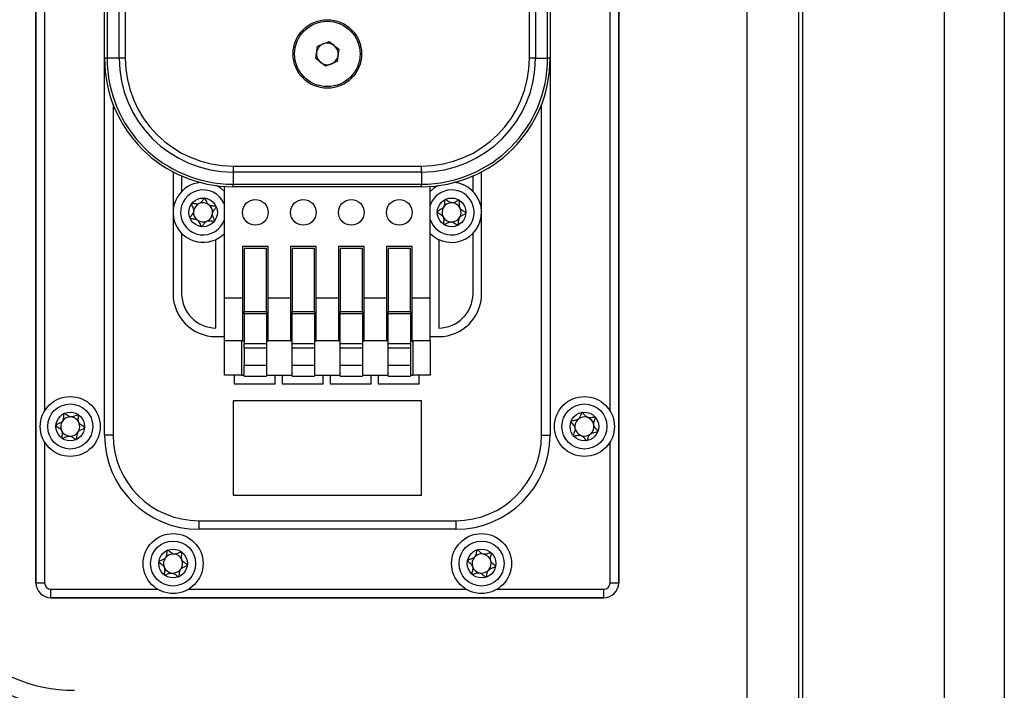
# Model space of a CAD drawing. Header units: millimetres. Extents: x 8 to 415, y 1 to 292.
# Tile 6 of 10: x 112 to 135, y 167 to 183. Entities that reach past the tile are written whole.
import ezdxf

# ---------------------------------------------------------------- set-up
doc = ezdxf.new("R2010")
doc.units = ezdxf.units.MM

msp = doc.modelspace()

# ---------------------------------------------------------------- linework, layer by layer
at = {"color": 7, "linetype": 'Continuous', "lineweight": 25}
for p, q in [((133.8346, 245.2254), (133.8346, 149.6254)), ((135.2346, 245.4254), (135.2346, 149.4254)), ((129.2346, 156.3254), (129.2346, 238.5254)), ((130.4346, 238.5254), (130.4346, 156.3254)), ((130.5346, 156.3254), (130.5346, 238.5254)), ((112.6346, 169.7754), (112.6346, 198.6754)), ((112.6346, 198.6754), (112.6346, 169.7754)), ((126.2346, 198.6754), (126.2346, 169.7754)), ((126.2346, 169.7754), (126.2346, 198.6754)), ((114.2346, 182.0254), (114.2346, 194.4254)), ((114.2932, 194.4254), (114.2932, 182.0254)), ((114.576, 182.0254), (114.576, 194.4254)), ((114.7174, 194.4254), (114.7174, 182.0254)), ((124.1518, 182.0254), (124.1518, 194.4254)), ((124.2932, 194.4254), (124.2932, 182.0254)), ((124.576, 182.0254), (124.576, 194.4254)), ((124.6346, 194.4254), (124.6346, 182.0254)), ((112.8346, 184.2649), (112.8346, 173.786)), ((126.0346, 173.786), (126.0346, 184.2649)), ((119.1644, 182.0174), (119.206, 182.3054)), ((119.206, 182.3054), (119.4762, 182.4134)), ((119.4762, 182.4134), (119.7048, 182.2334)), ((119.7048, 182.2334), (119.6632, 181.9454)), ((114.2932, 182.0254), (114.2346, 182.0254)), ((114.2346, 173.2254), (114.2346, 182.0254)), ((114.576, 182.0254), (114.2932, 182.0254)), ((114.7174, 182.0254), (114.576, 182.0254)), ((119.393, 181.8374), (119.1644, 182.0174)), ((124.2932, 182.0254), (124.1518, 182.0254)), ((124.2932, 182.0254), (124.576, 182.0254)), ((124.6346, 182.0254), (124.576, 182.0254)), ((124.6346, 182.0254), (124.6346, 173.2254)), ((119.6632, 181.9454), (119.393, 181.8374)), ((114.4346, 180.9484), (114.4346, 173.2254)), ((124.4346, 173.2254), (124.4346, 180.9484)), ((117.2346, 179.5083), (121.6346, 179.5083)), ((117.2346, 179.5083), (117.2346, 179.3668)), ((121.6346, 179.3668), (121.6346, 179.5083)), ((115.8346, 179.3721), (115.8346, 176.5254)), ((116.0346, 179.2759), (116.0346, 178.9153)), ((121.6346, 179.3668), (117.2346, 179.3668)), ((117.2346, 179.3668), (117.2346, 179.084)), ((121.6346, 179.3668), (121.6346, 179.084)), ((122.8346, 178.9153), (122.8346, 179.2759)), ((123.0346, 176.5254), (123.0346, 179.3721)), ((117.0346, 176.4254), (117.0346, 179.0321)), ((117.2346, 179.084), (121.6346, 179.084)), ((117.2346, 179.0254), (117.2346, 179.084)), ((121.6346, 179.0254), (117.2346, 179.0254)), ((121.6346, 179.0254), (121.6346, 179.084)), ((121.8346, 176.4254), (121.8346, 179.0321)), ((117.0174, 178.6336), (117.0346, 178.5881)), ((116.0346, 177.9355), (116.0346, 176.5254)), ((122.8346, 176.5254), (122.8346, 177.9355)), ((116.8346, 175.7254), (116.8346, 177.793)), ((122.0346, 177.793), (122.0346, 175.7254)), ((118.0546, 177.6254), (117.4546, 177.6254)), ((117.4546, 177.6254), (117.4546, 176.4254)), ((118.0146, 177.5854), (117.4946, 177.5854)), ((117.4946, 177.5854), (117.4946, 176.1134)), ((118.0146, 176.1134), (118.0146, 177.5854)), ((118.0546, 176.4254), (118.0546, 177.6254)), ((119.1746, 177.6254), (118.5746, 177.6254)), ((118.5746, 177.6254), (118.5746, 176.4254)), ((119.1346, 177.5854), (118.6146, 177.5854)), ((118.6146, 177.5854), (118.6146, 176.1134)), ((119.1346, 176.1134), (119.1346, 177.5854)), ((119.1746, 176.4254), (119.1746, 177.6254)), ((120.2946, 177.6254), (119.6946, 177.6254)), ((119.6946, 177.6254), (119.6946, 176.4254)), ((120.2546, 177.5854), (119.7346, 177.5854)), ((119.7346, 177.5854), (119.7346, 176.1134)), ((120.2546, 176.1134), (120.2546, 177.5854)), ((120.2946, 176.4254), (120.2946, 177.6254)), ((121.4146, 177.6254), (120.8146, 177.6254)), ((120.8146, 177.6254), (120.8146, 176.4254)), ((121.3746, 177.5854), (120.8546, 177.5854)), ((120.8546, 177.5854), (120.8546, 176.1134)), ((121.3746, 176.1134), (121.3746, 177.5854)), ((121.4146, 176.4254), (121.4146, 177.6254)), ((117.4546, 176.4254), (117.0346, 176.4254)), ((117.0346, 175.4254), (117.0346, 176.4254)), ((117.4546, 176.4254), (117.4546, 175.4254)), ((118.5746, 176.4254), (118.0546, 176.4254)), ((118.0546, 175.4254), (118.0546, 176.4254)), ((118.5746, 176.4254), (118.5746, 175.4254)), ((119.6946, 176.4254), (119.1746, 176.4254)), ((119.1746, 175.4254), (119.1746, 176.4254)), ((119.6946, 176.4254), (119.6946, 175.4254)), ((120.8146, 176.4254), (120.2946, 176.4254)), ((120.2946, 175.4254), (120.2946, 176.4254)), ((120.8146, 176.4254), (120.8146, 175.4254)), ((121.8346, 176.4254), (121.4146, 176.4254)), ((121.4146, 175.4254), (121.4146, 176.4254)), ((121.8346, 175.4254), (121.8346, 176.4254)), ((117.4946, 176.1134), (118.0146, 176.1134)), ((117.4946, 176.0585), (117.4946, 176.1134)), ((118.0146, 176.0585), (117.4946, 176.0585)), ((117.4946, 176.0585), (117.4946, 175.3655)), ((118.0146, 176.1134), (118.0146, 176.0585)), ((118.0146, 176.0585), (118.0146, 175.3655)), ((118.6146, 176.1134), (119.1346, 176.1134)), ((118.6146, 176.0585), (118.6146, 176.1134)), ((119.1346, 176.0585), (118.6146, 176.0585)), ((118.6146, 175.3655), (118.6146, 176.0585)), ((119.1346, 176.1134), (119.1346, 176.0585)), ((119.1346, 176.0585), (119.1346, 175.3655)), ((119.7346, 176.0585), (119.7346, 176.1134)), ((119.7346, 176.1134), (120.2546, 176.1134)), ((120.2546, 176.0585), (119.7346, 176.0585)), ((119.7346, 175.3655), (119.7346, 176.0585)), ((120.2546, 176.1134), (120.2546, 176.0585)), ((120.2546, 176.0585), (120.2546, 175.3655)), ((120.8546, 176.1134), (121.3746, 176.1134)), ((120.8546, 176.0585), (120.8546, 176.1134)), ((121.3746, 176.0585), (120.8546, 176.0585)), ((120.8546, 175.3655), (120.8546, 176.0585)), ((121.3746, 176.1134), (121.3746, 176.0585)), ((121.3746, 176.0585), (121.3746, 175.3655)), ((116.8346, 175.5254), (117.0346, 175.5254)), ((117.4546, 175.4254), (117.0346, 175.4254)), ((117.0346, 174.6254), (117.0346, 175.4254)), ((117.4346, 175.4254), (117.4346, 174.6254)), ((117.4546, 175.4254), (117.4946, 175.4254)), ((117.4946, 175.3655), (118.0146, 175.3655)), ((117.4946, 175.2518), (117.4946, 175.3655)), ((118.0146, 175.4254), (118.0546, 175.4254)), ((118.0146, 175.3655), (118.0146, 175.2518)), ((118.5746, 175.4254), (118.0546, 175.4254)), ((118.5746, 175.4254), (118.6146, 175.4254)), ((118.6146, 175.3655), (119.1346, 175.3655)), ((118.6146, 175.2518), (118.6146, 175.3655)), ((119.1346, 175.4254), (119.1746, 175.4254)), ((119.1346, 175.3655), (119.1346, 175.2518)), ((119.6946, 175.4254), (119.1746, 175.4254)), ((119.6946, 175.4254), (119.7346, 175.4254)), ((119.7346, 175.3655), (120.2546, 175.3655)), ((119.7346, 175.2518), (119.7346, 175.3655)), ((120.2546, 175.4254), (120.2946, 175.4254)), ((120.2546, 175.3655), (120.2546, 175.2518)), ((120.8146, 175.4254), (120.2946, 175.4254)), ((120.8146, 175.4254), (120.8546, 175.4254)), ((120.8546, 175.3655), (121.3746, 175.3655)), ((120.8546, 175.2518), (120.8546, 175.3655)), ((121.3746, 175.4254), (121.4146, 175.4254)), ((121.3746, 175.3655), (121.3746, 175.2518)), ((121.8346, 175.4254), (121.4146, 175.4254)), ((121.4346, 174.6254), (121.4346, 175.4254)), ((121.8346, 175.5254), (122.0346, 175.5254)), ((121.8346, 175.4254), (121.8346, 174.6254)), ((118.0146, 175.2518), (117.4946, 175.2518)), ((117.4946, 175.2518), (117.4946, 174.8588)), ((118.0146, 175.2518), (118.0146, 174.8588)), ((119.1346, 175.2518), (118.6146, 175.2518)), ((118.6146, 174.8588), (118.6146, 175.2518)), ((119.1346, 175.2518), (119.1346, 174.8588)), ((120.2546, 175.2518), (119.7346, 175.2518)), ((119.7346, 174.8588), (119.7346, 175.2518)), ((120.2546, 175.2518), (120.2546, 174.8588)), ((121.3746, 175.2518), (120.8546, 175.2518)), ((120.8546, 174.8588), (120.8546, 175.2518)), ((121.3746, 175.2518), (121.3746, 174.8588)), ((117.4946, 174.8588), (118.0146, 174.8588)), ((117.4946, 174.6001), (117.4946, 174.8588)), ((118.0146, 174.8588), (118.0146, 174.6001)), ((118.6146, 174.8588), (119.1346, 174.8588)), ((118.6146, 174.6001), (118.6146, 174.8588)), ((119.1346, 174.8588), (119.1346, 174.6001)), ((119.7346, 174.8588), (120.2546, 174.8588)), ((119.7346, 174.6001), (119.7346, 174.8588)), ((120.2546, 174.8588), (120.2546, 174.6001)), ((120.8546, 174.8588), (121.3746, 174.8588)), ((120.8546, 174.6001), (120.8546, 174.8588)), ((121.3746, 174.8588), (121.3746, 174.6001)), ((117.4346, 174.6254), (117.0346, 174.6254)), ((117.2586, 174.6254), (117.2586, 174.4254)), ((117.2586, 174.4254), (118.2186, 174.4254)), ((117.4346, 174.6254), (117.4946, 174.6254)), ((117.4946, 174.6001), (118.0146, 174.6001)), ((118.0146, 174.6254), (118.6146, 174.6254)), ((118.2186, 174.4254), (118.2186, 174.6254)), ((118.3786, 174.6254), (118.3786, 174.4254)), ((118.3786, 174.4254), (119.3386, 174.4254)), ((118.6146, 174.6001), (119.1346, 174.6001)), ((119.1346, 174.6254), (119.7346, 174.6254)), ((119.3386, 174.4254), (119.3386, 174.6254)), ((119.4986, 174.6254), (119.4986, 174.4254)), ((119.4986, 174.4254), (120.4586, 174.4254)), ((119.7346, 174.6001), (120.2546, 174.6001)), ((120.2546, 174.6254), (120.8546, 174.6254)), ((120.4586, 174.4254), (120.4586, 174.6254)), ((120.6186, 174.6254), (120.6186, 174.4254)), ((120.6186, 174.4254), (121.5786, 174.4254)), ((120.8546, 174.6001), (121.3746, 174.6001)), ((121.3746, 174.6254), (121.4346, 174.6254)), ((121.8346, 174.6254), (121.4346, 174.6254)), ((121.5786, 174.4254), (121.5786, 174.6254)), ((121.6346, 174.0254), (117.2346, 174.0254)), ((117.2346, 174.0254), (117.2346, 171.8254)), ((121.6346, 171.8254), (121.6346, 174.0254)), ((112.8346, 173.0649), (112.8346, 169.7754)), ((114.4346, 173.2254), (114.2346, 173.2254)), ((124.4346, 173.2254), (124.6346, 173.2254)), ((126.0346, 169.7754), (126.0346, 173.0649)), ((117.2346, 171.8254), (121.6346, 171.8254)), ((116.4346, 171.2254), (122.4346, 171.2254)), ((116.4346, 171.2254), (116.4346, 171.0254)), ((122.4346, 171.2254), (122.4346, 171.0254)), ((122.4346, 171.0254), (116.4346, 171.0254)), ((112.6346, 169.7754), (112.8346, 169.7754)), ((112.9846, 169.4254), (112.9846, 169.6254)), ((112.9846, 169.6254), (115.474, 169.6254)), ((116.1952, 169.6254), (122.674, 169.6254)), ((123.3952, 169.6254), (125.8846, 169.6254)), ((125.8846, 169.4254), (125.8846, 169.6254)), ((126.0346, 169.7754), (126.2346, 169.7754)), ((125.8846, 169.4254), (112.9846, 169.4254)), ((112.9846, 169.4254), (125.8846, 169.4254))]:
    msp.add_line(p, q, dxfattribs=at)
at = {"color": 7, "linetype": 'Continuous', "lineweight": 25, "flags": 128}
for points in [[(117.0346, 178.9153), (116.968, 178.9751), (116.8504, 179.0501)], [(122.0188, 179.0501), (121.9161, 178.9865), (121.8346, 178.9153)]]:
    msp.add_lwpolyline(points, dxfattribs=at)
at = {"color": 7, "linetype": 'Continuous', "lineweight": 25}
for centre, radius in [((119.4346, 182.1254), 0.8), ((119.4346, 182.1254), 0.764), ((116.5346, 178.4254), 0.335), ((117.7546, 178.4254), 0.3), ((118.8746, 178.4254), 0.3), ((119.9946, 178.4254), 0.3), ((121.1146, 178.4254), 0.3), ((122.3346, 178.4254), 0.335), ((113.4346, 173.4254), 0.7), ((125.4346, 173.4254), 0.7), ((113.4346, 173.4254), 0.5258), ((113.4346, 173.4254), 0.335), ((125.4346, 173.4254), 0.5258), ((125.4346, 173.4254), 0.335), ((115.8346, 170.2254), 0.7), ((115.8346, 170.2254), 0.5258), ((123.0346, 170.2254), 0.7), ((123.0346, 170.2254), 0.5258), ((115.8346, 170.2254), 0.335), ((123.0346, 170.2254), 0.335)]:
    msp.add_circle(centre, radius, dxfattribs=at)
for centre, radius, start, end in [((119.4346, 182.1254), 0.252, 111.78806, 171.78806), ((119.4346, 182.1254), 0.252, 51.78806, 111.78806), ((119.4346, 182.1254), 0.252, 351.78806, 51.78806), ((117.2346, 182.0254), 3, 180, 270), ((117.2346, 182.0254), 2.9414, 180, 270), ((117.2346, 182.0254), 2.6586, 180, 270), ((117.2346, 182.0254), 2.5172, 180, 270), ((119.4346, 182.1254), 0.252, 171.78806, 231.78806), ((119.4346, 182.1254), 0.252, 291.78806, 351.78806), ((121.6346, 182.0254), 2.5172, 270, 0), ((121.6346, 182.0254), 2.6586, 270, 0), ((121.6346, 182.0254), 2.9414, 270, 0), ((121.6346, 182.0254), 3, 270, 0), ((119.4346, 182.1254), 0.252, 231.78806, 291.78806), ((116.5346, 178.4254), 0.7, 94.8131, 203.32667), ((122.3346, 178.4254), 0.7, 297.24236, 85.1869), ((116.5346, 178.4254), 0.5258, 23.32667, 341.98168), ((122.3346, 178.4254), 0.5258, 198.01832, 117.24236), ((122.3346, 178.4254), 0.5258, 117.24236, 161.98168), ((116.5346, 178.4254), 0.2233, 113.32667, 173.32667), ((116.5346, 178.4254), 0.2233, 53.32667, 113.32667), ((116.5346, 178.4254), 0.2233, 353.32667, 53.32667), ((122.3346, 178.4254), 0.2233, 87.24236, 147.24236), ((122.3346, 178.4254), 0.2233, 27.24236, 87.24236), ((116.5346, 178.4254), 0.2233, 173.32667, 233.32667), ((116.5346, 178.4254), 0.2233, 293.32667, 353.32667), ((122.3346, 178.4254), 0.2233, 147.24236, 207.24236), ((122.3346, 178.4254), 0.2233, 327.24236, 27.24236), ((116.5346, 178.4254), 0.7, 203.32667, 315.58469), ((116.5346, 178.4254), 0.2233, 233.32667, 293.32667), ((122.3346, 178.4254), 0.2233, 207.24236, 267.24236), ((122.3346, 178.4254), 0.2233, 267.24236, 327.24236), ((122.3346, 178.4254), 0.7, 224.41531, 297.24236), ((116.8346, 176.5254), 1, 180, 270), ((116.8346, 176.5254), 0.8, 180, 270), ((122.0346, 176.5254), 1, 270, 0), ((122.0346, 176.5254), 0.8, 270, 0), ((113.4346, 173.4254), 0.2233, 145.52769, 205.52769), ((113.4346, 173.4254), 0.2233, 85.52769, 145.52769), ((113.4346, 173.4254), 0.2233, 25.52769, 85.52769), ((113.4346, 173.4254), 0.2233, 325.52769, 25.52769), ((125.4346, 173.4254), 0.2233, 129.76503, 189.76503), ((125.4346, 173.4254), 0.2233, 69.76503, 129.76503), ((125.4346, 173.4254), 0.2233, 9.76503, 69.76503), ((113.4346, 173.4254), 0.2233, 205.52769, 265.52769), ((113.4346, 173.4254), 0.2233, 265.52769, 325.52769), ((125.4346, 173.4254), 0.2233, 189.76503, 249.76503), ((125.4346, 173.4254), 0.2233, 309.76503, 9.76503), ((116.4346, 173.2254), 2.2, 180, 270), ((116.4346, 173.2254), 2, 180, 270), ((122.4346, 173.2254), 2, 270, 0), ((122.4346, 173.2254), 2.2, 270, 0), ((125.4346, 173.4254), 0.2233, 249.76503, 309.76503), ((113.5318, 170.8647), 4, 180, 270), ((113.5318, 170.8647), 3.6, 180, 270), ((115.8346, 170.2254), 0.2233, 143.19298, 203.19298), ((115.8346, 170.2254), 0.2233, 83.19298, 143.19298), ((115.8346, 170.2254), 0.2233, 23.19298, 83.19298), ((115.8346, 170.2254), 0.2233, 323.19298, 23.19298), ((123.0346, 170.2254), 0.2233, 137.82632, 197.82632), ((123.0346, 170.2254), 0.2233, 77.82632, 137.82632), ((123.0346, 170.2254), 0.2233, 17.82632, 77.82632), ((123.0346, 170.2254), 0.2233, 317.82632, 17.82632), ((115.8346, 170.2254), 0.2233, 203.19298, 263.19298), ((115.8346, 170.2254), 0.2233, 263.19298, 323.19298), ((123.0346, 170.2254), 0.2233, 197.82632, 257.82632), ((123.0346, 170.2254), 0.2233, 257.82632, 317.82632), ((112.9846, 169.7754), 0.35, 180, 270), ((112.9846, 169.7754), 0.35, 180, 270), ((112.9846, 169.7754), 0.15, 180, 270), ((125.8846, 169.7754), 0.15, 270, 0), ((125.8846, 169.7754), 0.35, 270, 0), ((125.8846, 169.7754), 0.35, 270, 0)]:
    msp.add_arc(centre, radius, start, end, dxfattribs=at)
for points, knots in [([(116.2659, 178.6255), (116.2655, 178.6249), (116.2644, 178.623), (116.2638, 178.6191), (116.2642, 178.6139), (116.2666, 178.6044), (116.2769, 178.5794), (116.2972, 178.5384), (116.3178, 178.4803), (116.306, 178.4054), (116.2651, 178.3552), (116.2356, 178.3187), (116.2271, 178.3032), (116.226, 178.2962), (116.2267, 178.2939), (116.227, 178.2928)], [0, 0, 0, 0, 0.0062323, 0.0177721, 0.0316777, 0.0483645, 0.0984054, 0.2525065, 0.42558, 0.5939843, 0.8469253, 0.9438597, 0.9800242, 0.9906448, 1, 1, 1, 1]), ([(116.5735, 178.7582), (116.5722, 178.7581), (116.5692, 178.758), (116.5615, 178.7535), (116.5405, 178.7293), (116.5108, 178.6805), (116.4504, 178.6206), (116.3655, 178.6178), (116.3096, 178.6297), (116.2776, 178.6311), (116.269, 178.6286), (116.2669, 178.6265), (116.2659, 178.6255)], [0, 0, 0, 0, 0.011122, 0.0242161, 0.0712746, 0.2717886, 0.5, 0.7282114, 0.9287254, 0.9757839, 0.988878, 1, 1, 1, 1]), ([(116.8422, 178.5581), (116.8414, 178.5593), (116.8396, 178.5621), (116.8334, 178.5654), (116.8168, 178.5698), (116.7705, 178.5731), (116.7061, 178.578), (116.6435, 178.6207), (116.6154, 178.6757), (116.5989, 178.7196), (116.5874, 178.7458), (116.5804, 178.7546), (116.5767, 178.7575), (116.5743, 178.758), (116.5735, 178.7582)], [0, 0, 0, 0, 0.0120474, 0.0265092, 0.0561649, 0.1531057, 0.4060635, 0.574479, 0.747564, 0.9016754, 0.9627172, 0.9799594, 0.9937673, 1, 1, 1, 1]), ([(116.8033, 178.2253), (116.8037, 178.226), (116.8048, 178.2278), (116.8054, 178.2318), (116.805, 178.2369), (116.8026, 178.2465), (116.7923, 178.2714), (116.772, 178.3124), (116.7514, 178.3706), (116.7632, 178.4454), (116.8041, 178.4957), (116.8336, 178.5321), (116.8421, 178.5477), (116.8432, 178.5546), (116.8425, 178.557), (116.8422, 178.5581)], [0, 0, 0, 0, 0.0062323, 0.0177721, 0.0316777, 0.0483645, 0.0984054, 0.2525065, 0.42558, 0.5939843, 0.8469253, 0.9438597, 0.9800242, 0.9906448, 1, 1, 1, 1]), ([(122.1813, 178.7233), (122.1801, 178.7224), (122.1774, 178.7204), (122.1746, 178.714), (122.1713, 178.6971), (122.1711, 178.6507), (122.1707, 178.5861), (122.1324, 178.5207), (122.0794, 178.489), (122.0367, 178.4695), (122.0113, 178.4562), (122.003, 178.4487), (122.0004, 178.4447), (122.0001, 178.4423), (122, 178.4415)], [0, 0, 0, 0, 0.0120474, 0.0265092, 0.0561649, 0.1531057, 0.4060635, 0.574479, 0.747564, 0.9016754, 0.9627172, 0.9799594, 0.9937673, 1, 1, 1, 1]), ([(122.5159, 178.7071), (122.5152, 178.7075), (122.5133, 178.7085), (122.5093, 178.7088), (122.5042, 178.708), (122.4948, 178.705), (122.4706, 178.693), (122.4311, 178.67), (122.3745, 178.6454), (122.2991, 178.6521), (122.2461, 178.6895), (122.2077, 178.7164), (122.1916, 178.7239), (122.1847, 178.7245), (122.1823, 178.7237), (122.1813, 178.7233)], [0, 0, 0, 0, 0.0062323, 0.0177721, 0.0316777, 0.0483645, 0.0984054, 0.2525065, 0.42558, 0.5939843, 0.8469253, 0.9438597, 0.9800242, 0.9906448, 1, 1, 1, 1]), ([(122.6692, 178.4093), (122.6691, 178.4107), (122.6688, 178.4136), (122.6638, 178.421), (122.6382, 178.4403), (122.5874, 178.4666), (122.5236, 178.5227), (122.515, 178.6073), (122.5231, 178.6639), (122.5222, 178.6959), (122.5191, 178.7043), (122.5169, 178.7062), (122.5159, 178.7071)], [0, 0, 0, 0, 0.011122, 0.0242161, 0.0712746, 0.2717886, 0.5, 0.7282114, 0.9287254, 0.9757839, 0.988878, 1, 1, 1, 1]), ([(122, 178.4415), (122.0001, 178.4402), (122.0004, 178.4372), (122.0054, 178.4298), (122.031, 178.4106), (122.0818, 178.3842), (122.1456, 178.3281), (122.1542, 178.2436), (122.1461, 178.1869), (122.147, 178.1549), (122.1501, 178.1466), (122.1523, 178.1446), (122.1533, 178.1437)], [0, 0, 0, 0, 0.011122, 0.0242161, 0.0712746, 0.2717886, 0.5, 0.7282114, 0.9287254, 0.9757839, 0.988878, 1, 1, 1, 1]), ([(122.488, 178.1276), (122.4891, 178.1285), (122.4918, 178.1304), (122.4946, 178.1369), (122.4979, 178.1538), (122.4981, 178.2001), (122.4985, 178.2648), (122.5369, 178.3301), (122.5898, 178.3619), (122.6325, 178.3813), (122.6579, 178.3946), (122.6662, 178.4022), (122.6688, 178.4061), (122.6691, 178.4085), (122.6692, 178.4093)], [0, 0, 0, 0, 0.0120474, 0.02650918, 0.05616488, 0.1531057, 0.4060635, 0.57447903, 0.747564, 0.90167539, 0.96271719, 0.97995945, 0.99376729, 1, 1, 1, 1]), ([(116.227, 178.2928), (116.2278, 178.2915), (116.2296, 178.2888), (116.2358, 178.2855), (116.2524, 178.2811), (116.2987, 178.2777), (116.3631, 178.2729), (116.4257, 178.2301), (116.4538, 178.1751), (116.4703, 178.1312), (116.4818, 178.105), (116.4888, 178.0962), (116.4925, 178.0933), (116.4949, 178.0928), (116.4957, 178.0927)], [0, 0, 0, 0, 0.0120474, 0.02650918, 0.05616488, 0.1531057, 0.4060635, 0.57447903, 0.747564, 0.90167539, 0.96271719, 0.97995945, 0.99376729, 1, 1, 1, 1]), ([(116.4957, 178.0927), (116.497, 178.0927), (116.5, 178.0928), (116.5077, 178.0973), (116.5287, 178.1215), (116.5584, 178.1704), (116.6188, 178.2303), (116.7037, 178.233), (116.7597, 178.2211), (116.7916, 178.2198), (116.8002, 178.2223), (116.8023, 178.2244), (116.8033, 178.2253)], [0, 0, 0, 0, 0.011122, 0.0242161, 0.0712746, 0.2717886, 0.5, 0.7282114, 0.9287254, 0.9757839, 0.988878, 1, 1, 1, 1]), ([(122.1533, 178.1437), (122.154, 178.1433), (122.1559, 178.1423), (122.1599, 178.142), (122.165, 178.1428), (122.1744, 178.1458), (122.1986, 178.1578), (122.2381, 178.1808), (122.2947, 178.2054), (122.3701, 178.1987), (122.4231, 178.1613), (122.4615, 178.1344), (122.4776, 178.127), (122.4846, 178.1263), (122.4869, 178.1272), (122.488, 178.1276)], [0, 0, 0, 0, 0.0062323, 0.0177721, 0.0316777, 0.0483645, 0.0984054, 0.2525065, 0.42558, 0.5939843, 0.8469253, 0.9438597, 0.9800242, 0.9906448, 1, 1, 1, 1]), ([(125.3778, 173.7556), (125.3765, 173.7551), (125.3736, 173.7542), (125.3675, 173.7477), (125.3543, 173.7186), (125.3396, 173.6633), (125.2987, 173.5888), (125.218, 173.5621), (125.1609, 173.5577), (125.1299, 173.5499), (125.1224, 173.5451), (125.1209, 173.5425), (125.1203, 173.5413)], [0, 0, 0, 0, 0.011122, 0.0242161, 0.0712746, 0.2717886, 0.5, 0.7282114, 0.9287254, 0.9757839, 0.988878, 1, 1, 1, 1]), ([(125.6921, 173.6397), (125.691, 173.6407), (125.6885, 173.6428), (125.6816, 173.6442), (125.6644, 173.6437), (125.6191, 173.6338), (125.5559, 173.6203), (125.4838, 173.6435), (125.4413, 173.6883), (125.4131, 173.7258), (125.3946, 173.7477), (125.3854, 173.7542), (125.381, 173.7558), (125.3785, 173.7556), (125.3778, 173.7556)], [0, 0, 0, 0, 0.0120474, 0.02650918, 0.05616488, 0.1531057, 0.4060635, 0.57447903, 0.747564, 0.90167539, 0.96271719, 0.97995945, 0.99376729, 1, 1, 1, 1]), ([(113.2902, 173.7277), (113.2891, 173.7269), (113.2866, 173.7253), (113.2825, 173.7174), (113.2777, 173.6857), (113.2785, 173.6285), (113.2594, 173.5457), (113.189, 173.4981), (113.1353, 173.4784), (113.1075, 173.4625), (113.1016, 173.4558), (113.1009, 173.4529), (113.1006, 173.4515)], [0, 0, 0, 0, 0.011122, 0.0242161, 0.0712746, 0.2717886, 0.5, 0.7282114, 0.9287254, 0.9757839, 0.988878, 1, 1, 1, 1]), ([(113.6242, 173.7016), (113.6229, 173.7022), (113.6199, 173.7036), (113.6129, 173.7031), (113.5965, 173.6979), (113.5555, 173.6761), (113.4984, 173.6459), (113.4227, 173.6487), (113.3696, 173.6803), (113.3323, 173.7086), (113.3085, 173.7247), (113.298, 173.7284), (113.2933, 173.7288), (113.291, 173.728), (113.2902, 173.7277)], [0, 0, 0, 0, 0.0120474, 0.02650918, 0.05616488, 0.1531057, 0.4060635, 0.57447903, 0.747564, 0.90167539, 0.96271719, 0.97995945, 0.99376729, 1, 1, 1, 1]), ([(113.7686, 173.3993), (113.7686, 173.4001), (113.7686, 173.4022), (113.767, 173.4059), (113.7639, 173.41), (113.7568, 173.4168), (113.7347, 173.4324), (113.6957, 173.4563), (113.6473, 173.4945), (113.6174, 173.5641), (113.6252, 173.6285), (113.6308, 173.675), (113.6297, 173.6928), (113.6269, 173.6992), (113.6251, 173.7008), (113.6242, 173.7016)], [0, 0, 0, 0, 0.0062323, 0.0177721, 0.0316777, 0.0483645, 0.0984054, 0.2525065, 0.42558, 0.5939843, 0.8469253, 0.9438597, 0.9800242, 0.9906448, 1, 1, 1, 1]), ([(125.1203, 173.5413), (125.1201, 173.5406), (125.1195, 173.5384), (125.1201, 173.5345), (125.1219, 173.5297), (125.1269, 173.5212), (125.1439, 173.5002), (125.1749, 173.4666), (125.2112, 173.4167), (125.221, 173.3416), (125.196, 173.2818), (125.178, 173.2385), (125.1743, 173.2211), (125.1752, 173.2142), (125.1765, 173.2121), (125.1771, 173.2111)], [0, 0, 0, 0, 0.0062323, 0.01777215, 0.03167771, 0.04836448, 0.0984054, 0.25250654, 0.42558, 0.59398432, 0.8469253, 0.94385968, 0.98002422, 0.99064479, 1, 1, 1, 1]), ([(125.7489, 173.3096), (125.7491, 173.3103), (125.7497, 173.3124), (125.7492, 173.3163), (125.7473, 173.3211), (125.7423, 173.3296), (125.7253, 173.3506), (125.6943, 173.3842), (125.658, 173.4342), (125.6482, 173.5093), (125.6732, 173.5691), (125.6912, 173.6124), (125.695, 173.6297), (125.6941, 173.6367), (125.6927, 173.6387), (125.6921, 173.6397)], [0, 0, 0, 0, 0.0062323, 0.0177721, 0.0316777, 0.0483645, 0.0984054, 0.2525065, 0.42558, 0.5939843, 0.8469253, 0.9438597, 0.9800242, 0.9906448, 1, 1, 1, 1]), ([(113.1006, 173.4515), (113.1006, 173.4508), (113.1006, 173.4486), (113.1022, 173.445), (113.1054, 173.4409), (113.1124, 173.434), (113.1345, 173.4184), (113.1735, 173.3945), (113.2219, 173.3563), (113.2518, 173.2867), (113.244, 173.2224), (113.2385, 173.1758), (113.2395, 173.1581), (113.2423, 173.1517), (113.2441, 173.15), (113.245, 173.1492)], [0, 0, 0, 0, 0.0062323, 0.0177721, 0.0316777, 0.0483645, 0.0984054, 0.2525065, 0.42558, 0.5939843, 0.8469253, 0.9438597, 0.9800242, 0.9906448, 1, 1, 1, 1]), ([(113.579, 173.1231), (113.5801, 173.1239), (113.5826, 173.1256), (113.5867, 173.1335), (113.5916, 173.1651), (113.5907, 173.2223), (113.6098, 173.3051), (113.6802, 173.3527), (113.7339, 173.3725), (113.7617, 173.3884), (113.7676, 173.3951), (113.7683, 173.398), (113.7686, 173.3993)], [0, 0, 0, 0, 0.011122, 0.0242161, 0.0712746, 0.2717886, 0.5, 0.7282114, 0.9287254, 0.9757839, 0.988878, 1, 1, 1, 1]), ([(125.4914, 173.0953), (125.4927, 173.0957), (125.4956, 173.0967), (125.5017, 173.1031), (125.5149, 173.1323), (125.5296, 173.1876), (125.5705, 173.2621), (125.6512, 173.2887), (125.7083, 173.2932), (125.7393, 173.3009), (125.7468, 173.3057), (125.7483, 173.3084), (125.7489, 173.3096)], [0, 0, 0, 0, 0.011122, 0.0242161, 0.0712746, 0.2717886, 0.5, 0.7282114, 0.9287254, 0.9757839, 0.988878, 1, 1, 1, 1]), ([(113.245, 173.1492), (113.2463, 173.1486), (113.2493, 173.1472), (113.2564, 173.1478), (113.2727, 173.1529), (113.3137, 173.1747), (113.3708, 173.205), (113.4465, 173.2022), (113.4996, 173.1706), (113.5369, 173.1422), (113.5607, 173.1262), (113.5713, 173.1224), (113.576, 173.122), (113.5783, 173.1229), (113.579, 173.1231)], [0, 0, 0, 0, 0.0120474, 0.0265092, 0.0561649, 0.1531057, 0.4060635, 0.574479, 0.747564, 0.9016754, 0.9627172, 0.9799594, 0.9937673, 1, 1, 1, 1]), ([(125.1771, 173.2111), (125.1782, 173.2102), (125.1807, 173.208), (125.1876, 173.2067), (125.2048, 173.2071), (125.2501, 173.217), (125.3133, 173.2306), (125.3854, 173.2073), (125.4279, 173.1625), (125.4561, 173.1251), (125.4746, 173.1032), (125.4838, 173.0967), (125.4882, 173.095), (125.4907, 173.0952), (125.4914, 173.0953)], [0, 0, 0, 0, 0.0120474, 0.0265092, 0.0561649, 0.1531057, 0.4060635, 0.574479, 0.747564, 0.9016754, 0.9627172, 0.9799594, 0.9937673, 1, 1, 1, 1]), ([(115.7027, 170.5333), (115.7015, 170.5326), (115.699, 170.531), (115.6945, 170.5233), (115.6884, 170.4919), (115.6869, 170.4347), (115.6644, 170.3528), (115.5921, 170.3081), (115.5377, 170.2905), (115.5093, 170.2758), (115.5031, 170.2693), (115.5023, 170.2664), (115.502, 170.2651)], [0, 0, 0, 0, 0.011122, 0.0242161, 0.0712746, 0.2717886, 0.5, 0.7282114, 0.9287254, 0.9757839, 0.988878, 1, 1, 1, 1]), ([(116.0353, 170.4936), (116.034, 170.4943), (116.0311, 170.4958), (116.024, 170.4956), (116.0074, 170.4911), (115.9657, 170.471), (115.9073, 170.4431), (115.8318, 170.449), (115.7801, 170.4827), (115.7439, 170.5126), (115.7208, 170.5296), (115.7104, 170.5338), (115.7057, 170.5344), (115.7034, 170.5336), (115.7027, 170.5333)], [0, 0, 0, 0, 0.0120474, 0.0265092, 0.0561649, 0.1531057, 0.4060635, 0.574479, 0.747564, 0.9016754, 0.9627172, 0.9799594, 0.9937673, 1, 1, 1, 1]), ([(122.932, 170.5443), (122.9308, 170.5437), (122.9281, 170.5424), (122.923, 170.5351), (122.914, 170.5044), (122.9072, 170.4476), (122.8771, 170.3681), (122.8009, 170.3304), (122.7451, 170.318), (122.7154, 170.306), (122.7087, 170.3001), (122.7076, 170.2973), (122.7071, 170.2961)], [0, 0, 0, 0, 0.011122, 0.0242161, 0.0712746, 0.2717886, 0.5, 0.7282114, 0.9287254, 0.9757839, 0.988878, 1, 1, 1, 1]), ([(123.2595, 170.4737), (123.2583, 170.4745), (123.2555, 170.4763), (123.2485, 170.4767), (123.2315, 170.4738), (123.1881, 170.4576), (123.1274, 170.4353), (123.0527, 170.4483), (123.0044, 170.4867), (122.9712, 170.5198), (122.9498, 170.5389), (122.9398, 170.544), (122.9352, 170.5451), (122.9328, 170.5445), (122.932, 170.5443)], [0, 0, 0, 0, 0.0120474, 0.0265092, 0.0561649, 0.1531057, 0.4060635, 0.574479, 0.747564, 0.9016754, 0.9627172, 0.9799594, 0.9937673, 1, 1, 1, 1]), ([(116.1672, 170.1857), (116.1673, 170.1865), (116.1673, 170.1887), (116.1659, 170.1924), (116.163, 170.1966), (116.1561, 170.2037), (116.1347, 170.2202), (116.0967, 170.2457), (116.0499, 170.2858), (116.0229, 170.3566), (116.0333, 170.4206), (116.0408, 170.4668), (116.0404, 170.4846), (116.0379, 170.4911), (116.0361, 170.4928), (116.0353, 170.4936)], [0, 0, 0, 0, 0.0062323, 0.0177721, 0.0316777, 0.0483645, 0.0984054, 0.2525065, 0.42558, 0.5939843, 0.8469253, 0.9438597, 0.9800242, 0.9906448, 1, 1, 1, 1]), ([(122.7071, 170.2961), (122.707, 170.2953), (122.7068, 170.2931), (122.7079, 170.2893), (122.7104, 170.2848), (122.7165, 170.2771), (122.7363, 170.2587), (122.7717, 170.2298), (122.8146, 170.1854), (122.8349, 170.1125), (122.8185, 170.0497), (122.8068, 170.0043), (122.8055, 169.9866), (122.8073, 169.9799), (122.8089, 169.978), (122.8097, 169.9771)], [0, 0, 0, 0, 0.0062323, 0.0177721, 0.0316777, 0.0483645, 0.0984054, 0.2525065, 0.42558, 0.5939843, 0.8469253, 0.9438597, 0.9800242, 0.9906448, 1, 1, 1, 1]), ([(123.3621, 170.1548), (123.3622, 170.1555), (123.3624, 170.1577), (123.3613, 170.1615), (123.3588, 170.166), (123.3527, 170.1737), (123.3329, 170.1921), (123.2975, 170.2211), (123.2546, 170.2654), (123.2343, 170.3384), (123.2507, 170.4011), (123.2624, 170.4465), (123.2637, 170.4642), (123.2619, 170.4709), (123.2603, 170.4728), (123.2595, 170.4737)], [0, 0, 0, 0, 0.0062323, 0.0177721, 0.0316777, 0.0483645, 0.0984054, 0.2525065, 0.42558, 0.5939843, 0.8469253, 0.9438597, 0.9800242, 0.9906448, 1, 1, 1, 1]), ([(115.502, 170.2651), (115.5019, 170.2644), (115.5019, 170.2622), (115.5033, 170.2585), (115.5063, 170.2543), (115.5131, 170.2471), (115.5345, 170.2306), (115.5725, 170.2052), (115.6193, 170.165), (115.6463, 170.0943), (115.6359, 170.0303), (115.6284, 169.984), (115.6288, 169.9663), (115.6313, 169.9597), (115.6331, 169.958), (115.6339, 169.9572)], [0, 0, 0, 0, 0.0062323, 0.0177721, 0.0316777, 0.0483645, 0.0984054, 0.2525065, 0.42558, 0.5939843, 0.8469253, 0.9438597, 0.9800242, 0.9906448, 1, 1, 1, 1]), ([(115.9665, 169.9175), (115.9677, 169.9182), (115.9702, 169.9198), (115.9747, 169.9275), (115.9808, 169.9589), (115.9823, 170.0161), (116.0048, 170.0981), (116.0771, 170.1428), (116.1315, 170.1603), (116.1599, 170.1751), (116.1661, 170.1815), (116.1669, 170.1844), (116.1672, 170.1857)], [0, 0, 0, 0, 0.011122, 0.0242161, 0.0712746, 0.2717886, 0.5, 0.7282114, 0.9287254, 0.9757839, 0.988878, 1, 1, 1, 1]), ([(123.1372, 169.9065), (123.1384, 169.9071), (123.1411, 169.9085), (123.1462, 169.9157), (123.1553, 169.9464), (123.1621, 170.0032), (123.1921, 170.0827), (123.2683, 170.1205), (123.3241, 170.1328), (123.3538, 170.1449), (123.3605, 170.1507), (123.3616, 170.1535), (123.3621, 170.1548)], [0, 0, 0, 0, 0.011122, 0.0242161, 0.0712746, 0.2717886, 0.5, 0.7282114, 0.9287254, 0.9757839, 0.988878, 1, 1, 1, 1]), ([(115.6339, 169.9572), (115.6352, 169.9565), (115.6381, 169.955), (115.6452, 169.9553), (115.6618, 169.9597), (115.7035, 169.9799), (115.7619, 170.0077), (115.8374, 170.0019), (115.8891, 169.9681), (115.9253, 169.9383), (115.9484, 169.9213), (115.9588, 169.9171), (115.9635, 169.9165), (115.9658, 169.9173), (115.9665, 169.9175)], [0, 0, 0, 0, 0.0120474, 0.0265092, 0.0561649, 0.1531057, 0.4060635, 0.574479, 0.747564, 0.9016754, 0.9627172, 0.9799594, 0.9937673, 1, 1, 1, 1]), ([(122.8097, 169.9771), (122.8109, 169.9763), (122.8137, 169.9746), (122.8208, 169.9742), (122.8377, 169.9771), (122.8812, 169.9932), (122.9418, 170.0155), (123.0165, 170.0026), (123.0648, 169.9642), (123.0981, 169.931), (123.1194, 169.912), (123.1294, 169.9068), (123.134, 169.9058), (123.1364, 169.9063), (123.1372, 169.9065)], [0, 0, 0, 0, 0.0120474, 0.0265092, 0.0561649, 0.1531057, 0.4060635, 0.574479, 0.747564, 0.9016754, 0.9627172, 0.9799594, 0.9937673, 1, 1, 1, 1])]:
    msp.add_open_spline(points, degree=3, knots=knots, dxfattribs=at)

doc.saveas('drawing.dxf')
